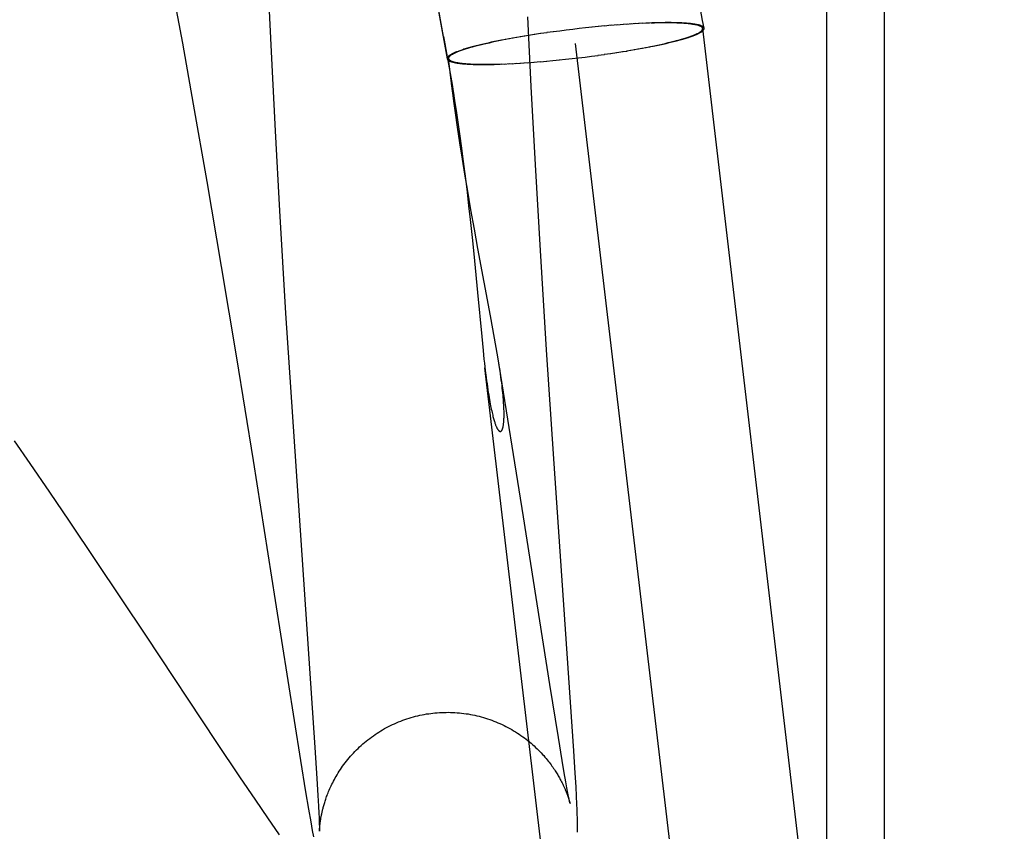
# Model space of a CAD drawing. Header units: inches. Extents: x 0 to 283, y 0 to 183.
# Tile 94 of 114: x 147.865 to 148.014, y 93.252 to 93.375. Entities that reach past the tile are written whole.
import ezdxf

# ---------------------------------------------------------------- set-up
doc = ezdxf.new("R2010")
doc.units = ezdxf.units.IN
doc.header["$LTSCALE"] = 15.583333
doc.header["$MEASUREMENT"] = 0
doc.linetypes.add('HIDDEN', pattern=[0.2, 0.1, -0.1])
doc.layers.add('DEFAULT_2', color=8, linetype='HIDDEN')

msp = doc.modelspace()

# ---------------------------------------------------------------- linework, layer by layer
at = {"layer": 'DEFAULT_2', "color": 8, "linetype": 'HIDDEN'}
for p, q in [((147.98674, 92.12706), (147.98674, 93.83079)), ((147.99546, 92.12706), (147.99546, 93.83079)), ((147.92896, 93.37215), (147.92725, 93.38157)), ((147.88812, 93.37903), (147.88958, 93.37114)), ((147.90255, 93.37842), (147.903, 93.36884)), ((147.92827, 93.37566), (147.92951, 93.36881)), ((147.94219, 93.36462), (147.94167, 93.37514)), ((147.95136, 93.37358), (147.95037, 93.37345)), ((147.95233, 93.37368), (147.95133, 93.37356)), ((147.95329, 93.37377), (147.95229, 93.37365)), ((147.95424, 93.37385), (147.95324, 93.37374)), ((147.95517, 93.37392), (147.95418, 93.37382)), ((147.95609, 93.37399), (147.95511, 93.37389)), ((147.9567, 93.37403), (147.95602, 93.37396)), ((147.95729, 93.37407), (147.95661, 93.374)), ((147.95788, 93.37411), (147.9572, 93.37404)), ((147.95845, 93.37414), (147.95778, 93.37407)), ((147.95901, 93.37416), (147.95835, 93.37411)), ((147.95956, 93.37419), (147.95891, 93.37413)), ((147.95999, 93.37418), (147.95945, 93.37416)), ((147.96037, 93.37422), (147.95984, 93.3742)), ((147.96076, 93.3742), (147.96025, 93.37419)), ((147.96089, 93.37423), (147.96037, 93.37422)), ((147.96126, 93.37421), (147.96076, 93.3742)), ((147.96139, 93.37425), (147.96089, 93.37423)), ((147.96175, 93.37422), (147.96126, 93.37421)), ((147.96189, 93.37425), (147.96139, 93.37425)), ((147.96222, 93.37422), (147.96175, 93.37422)), ((147.96236, 93.37426), (147.96189, 93.37425)), ((147.96268, 93.37423), (147.96222, 93.37422)), ((147.96283, 93.37426), (147.96236, 93.37426)), ((147.92896, 93.37215), (147.93024, 93.36491)), ((147.94061, 93.37211), (147.93994, 93.37202)), ((147.9412, 93.37221), (147.94053, 93.37212)), ((147.9418, 93.37231), (147.94112, 93.37222)), ((147.94271, 93.37245), (147.94173, 93.37232)), ((147.94364, 93.3726), (147.94265, 93.37247)), ((147.94458, 93.37273), (147.94358, 93.37261)), ((147.94553, 93.37286), (147.94453, 93.37275)), ((147.94649, 93.37299), (147.94549, 93.37288)), ((147.94746, 93.37312), (147.94649, 93.37299)), ((147.94843, 93.37323), (147.94746, 93.37312)), ((147.9494, 93.37335), (147.94843, 93.37323)), ((147.95037, 93.37345), (147.9494, 93.37335)), ((148.0304, 92.84449), (147.96804, 93.37336)), ((147.88958, 93.37114), (147.89123, 93.36195)), ((147.93431, 93.37086), (147.93389, 93.37076)), ((147.93446, 93.37087), (147.93405, 93.37076)), ((147.93475, 93.37097), (147.93431, 93.37086)), ((147.9349, 93.37097), (147.93446, 93.37087)), ((147.93521, 93.37108), (147.93475, 93.37097)), ((147.93535, 93.37108), (147.9349, 93.37097)), ((147.93568, 93.37118), (147.93521, 93.37108)), ((147.93582, 93.37118), (147.93535, 93.37108)), ((147.93616, 93.37129), (147.93568, 93.37118)), ((147.9363, 93.37129), (147.93582, 93.37118)), ((147.93666, 93.3714), (147.93616, 93.37129)), ((147.93679, 93.37139), (147.9363, 93.37129)), ((147.93718, 93.3715), (147.93666, 93.3714)), ((147.9373, 93.3715), (147.93679, 93.37139)), ((147.93771, 93.37161), (147.93718, 93.3715)), ((147.93782, 93.3716), (147.9373, 93.3715)), ((147.93836, 93.37171), (147.93771, 93.37161)), ((147.93891, 93.37181), (147.93825, 93.37171)), ((147.93947, 93.37191), (147.9388, 93.37182)), ((147.94003, 93.37201), (147.93937, 93.37192)), ((148.01124, 92.84223), (147.94888, 93.3711)), ((147.95939, 93.3705), (147.96004, 93.3706)), ((147.95993, 93.37061), (147.96057, 93.37071)), ((147.96019, 93.37066), (147.9607, 93.37076)), ((147.96057, 93.37071), (147.96109, 93.37081)), ((147.96096, 93.37082), (147.96145, 93.37092)), ((147.96109, 93.37081), (147.96159, 93.37092)), ((147.96145, 93.37092), (147.96193, 93.37103)), ((147.96159, 93.37092), (147.96207, 93.37103)), ((147.96193, 93.37103), (147.9624, 93.37113)), ((147.96207, 93.37103), (147.96254, 93.37113)), ((147.9624, 93.37113), (147.96285, 93.37124)), ((147.96254, 93.37113), (147.963, 93.37124)), ((147.96285, 93.37124), (147.96329, 93.37134)), ((147.963, 93.37124), (147.96344, 93.37134)), ((147.96329, 93.37134), (147.9637, 93.37145)), ((147.96344, 93.37134), (147.96386, 93.37145)), ((147.95031, 93.36907), (147.95129, 93.3692)), ((147.95129, 93.3692), (147.95226, 93.36932)), ((147.95222, 93.36934), (147.95322, 93.36946)), ((147.95317, 93.36948), (147.95417, 93.3696)), ((147.95411, 93.36961), (147.9551, 93.36974)), ((147.95504, 93.36975), (147.95603, 93.36989)), ((147.95595, 93.3699), (147.95663, 93.36998)), ((147.95655, 93.37), (147.95722, 93.37009)), ((147.95714, 93.3701), (147.95781, 93.37019)), ((147.95772, 93.3702), (147.95838, 93.37029)), ((147.95828, 93.3703), (147.95895, 93.37039)), ((147.95884, 93.3704), (147.9595, 93.3705)), ((147.903, 93.36884), (147.90355, 93.35796)), ((147.9302, 93.36474), (147.92971, 93.36884)), ((147.9347, 93.36795), (147.93515, 93.36795)), ((147.93507, 93.36798), (147.93553, 93.36798)), ((147.93515, 93.36795), (147.93562, 93.36795)), ((147.93553, 93.36798), (147.936, 93.36799)), ((147.93562, 93.36795), (147.93611, 93.36796)), ((147.936, 93.36799), (147.93649, 93.368)), ((147.93611, 93.36796), (147.93661, 93.36797)), ((147.93649, 93.368), (147.93699, 93.36801)), ((147.93661, 93.36797), (147.93712, 93.36798)), ((147.93699, 93.36801), (147.9375, 93.36802)), ((147.93712, 93.36798), (147.93777, 93.36803)), ((147.93765, 93.368), (147.9383, 93.36805)), ((147.93819, 93.36802), (147.93884, 93.36808)), ((147.93874, 93.36804), (147.9394, 93.3681)), ((147.9393, 93.36807), (147.93997, 93.36813)), ((147.93988, 93.3681), (147.94055, 93.36817)), ((147.94046, 93.36814), (147.94114, 93.36821)), ((147.94105, 93.36818), (147.94173, 93.36825)), ((147.94166, 93.36822), (147.94264, 93.36831)), ((147.94258, 93.36828), (147.94357, 93.36839)), ((147.94351, 93.36836), (147.94451, 93.36847)), ((147.94446, 93.36844), (147.94546, 93.36856)), ((147.94542, 93.36853), (147.94642, 93.36865)), ((147.94639, 93.36863), (147.94737, 93.36873)), ((147.94737, 93.36873), (147.94835, 93.36884)), ((147.94835, 93.36884), (147.94933, 93.36895)), ((147.94933, 93.36895), (147.95031, 93.36907)), ((147.93013, 93.36533), (147.93013, 93.36535)), ((147.93014, 93.36528), (147.93013, 93.3653)), ((147.93016, 93.36507), (147.93015, 93.36515)), ((147.93017, 93.36495), (147.93016, 93.36507)), ((147.93017, 93.3653), (147.93018, 93.36524)), ((147.93018, 93.36524), (147.9302, 93.36517)), ((147.9302, 93.36517), (147.93022, 93.36503)), ((147.93025, 93.36433), (147.9302, 93.36474)), ((147.93024, 93.36491), (147.93029, 93.36462)), ((147.93034, 93.36362), (147.93025, 93.36433)), ((147.93029, 93.36462), (147.93036, 93.36424)), ((147.93051, 93.36242), (147.93034, 93.36362)), ((147.93036, 93.36424), (147.93046, 93.3636)), ((147.93046, 93.3636), (147.93063, 93.36251)), ((147.94282, 93.35282), (147.94219, 93.36462)), ((147.89123, 93.36195), (147.89327, 93.3503)), ((147.93075, 93.36066), (147.93051, 93.36242)), ((147.93063, 93.36251), (147.93086, 93.361)), ((147.93107, 93.3585), (147.93075, 93.36066)), ((147.93086, 93.361), (147.93112, 93.35926)), ((147.93112, 93.35926), (147.93136, 93.35751)), ((147.90355, 93.35796), (147.90422, 93.34589)), ((147.93143, 93.35615), (147.93107, 93.3585)), ((147.93136, 93.35751), (147.93166, 93.35533)), ((147.93181, 93.35367), (147.93143, 93.35615)), ((147.93166, 93.35533), (147.93193, 93.3533)), ((147.93218, 93.35139), (147.93181, 93.35367)), ((147.93193, 93.3533), (147.93226, 93.35073)), ((147.94357, 93.33989), (147.94282, 93.35282)), ((147.93261, 93.34883), (147.93218, 93.35139)), ((147.89327, 93.3503), (147.89545, 93.33748)), ((147.93226, 93.35073), (147.9325, 93.34872)), ((147.9325, 93.34872), (147.93274, 93.34666)), ((147.93309, 93.34604), (147.93261, 93.34883)), ((147.90422, 93.34589), (147.90514, 93.33045)), ((147.93274, 93.34666), (147.93298, 93.34456)), ((147.93361, 93.34312), (147.93309, 93.34604)), ((147.93298, 93.34456), (147.93331, 93.34142)), ((147.93414, 93.34023), (147.93361, 93.34312)), ((147.93331, 93.34142), (147.93362, 93.33837)), ((147.93606, 93.33005), (147.93414, 93.34023)), ((147.9445, 93.32493), (147.94357, 93.33989)), ((147.93362, 93.33837), (147.93408, 93.33359)), ((147.89545, 93.33748), (147.89774, 93.32371)), ((147.93408, 93.33359), (147.93471, 93.32695)), ((147.90514, 93.33045), (147.90957, 93.26497)), ((147.93716, 93.32389), (147.93606, 93.33005)), ((147.93471, 93.32695), (147.93492, 93.32483)), ((147.93492, 93.32483), (147.93506, 93.32354)), ((147.94559, 93.30852), (147.9445, 93.32493)), ((147.89774, 93.32371), (147.90024, 93.30826)), ((147.94102, 93.29977), (147.93716, 93.32389)), ((147.98588, 92.89249), (147.93521, 93.32221)), ((147.93526, 93.3218), (147.93539, 93.32076)), ((147.86665, 93.30778), (147.86426, 93.31123)), ((147.90024, 93.30826), (147.90359, 93.28716)), ((147.94862, 93.26449), (147.94559, 93.30852)), ((147.86962, 93.30346), (147.86665, 93.30778)), ((147.87257, 93.29911), (147.86962, 93.30346)), ((147.94499, 93.27448), (147.94102, 93.29977)), ((147.87666, 93.29303), (147.87257, 93.29911)), ((147.88407, 93.2819), (147.87666, 93.29303)), ((147.90359, 93.28716), (147.9074, 93.26301)), ((147.89478, 93.26576), (147.88407, 93.2819)), ((147.94627, 93.26651), (147.94499, 93.27448)), ((147.89826, 93.26057), (147.89478, 93.26576)), ((147.94685, 93.26303), (147.94627, 93.26651)), ((147.90957, 93.26497), (147.90987, 93.2603)), ((147.94882, 93.26112), (147.94862, 93.26449)), ((147.9074, 93.26301), (147.90816, 93.25832)), ((147.94716, 93.26118), (147.94685, 93.26303)), ((147.9474, 93.25981), (147.94716, 93.26118)), ((147.94894, 93.25906), (147.94882, 93.26112)), ((147.90064, 93.25706), (147.89826, 93.26057)), ((147.90987, 93.2603), (147.91002, 93.25776)), ((147.94756, 93.25893), (147.9474, 93.25981)), ((147.90816, 93.25832), (147.90861, 93.25568)), ((147.94767, 93.25834), (147.94756, 93.25893)), ((147.94777, 93.25786), (147.94767, 93.25834)), ((147.94784, 93.25746), (147.94777, 93.25786)), ((147.94901, 93.25763), (147.94894, 93.25906)), ((147.90248, 93.25437), (147.90064, 93.25706)), ((147.91002, 93.25776), (147.91011, 93.25615)), ((147.94789, 93.25721), (147.94784, 93.25746)), ((147.94787, 93.25712), (147.94791, 93.25701)), ((147.94794, 93.257), (147.94789, 93.25721)), ((147.94791, 93.25701), (147.94794, 93.25691)), ((147.94797, 93.25683), (147.94794, 93.257)), ((147.94794, 93.25691), (147.94796, 93.25681)), ((147.94796, 93.25681), (147.94799, 93.25673)), ((147.948, 93.25671), (147.94797, 93.25683)), ((147.94801, 93.25664), (147.948, 93.25671)), ((147.94802, 93.25662), (147.94802, 93.2566)), ((147.94803, 93.2566), (147.94802, 93.25662)), ((147.94803, 93.25658), (147.94803, 93.25657)), ((147.94803, 93.25657), (147.94803, 93.25658)), ((147.94803, 93.25656), (147.94803, 93.25656)), ((147.94907, 93.25643), (147.94901, 93.25763)), ((147.9491, 93.25562), (147.94907, 93.25643)), ((147.90861, 93.25568), (147.90893, 93.25381)), ((147.91011, 93.25615), (147.91016, 93.25509)), ((147.91016, 93.25509), (147.91019, 93.2544)), ((147.94913, 93.25489), (147.9491, 93.25562)), ((147.94915, 93.25439), (147.94913, 93.25489)), ((147.90425, 93.25181), (147.90248, 93.25437)), ((147.90893, 93.25381), (147.90917, 93.25248)), ((147.91019, 93.2544), (147.91021, 93.25383)), ((147.91021, 93.25383), (147.91023, 93.25338)), ((147.91023, 93.25338), (147.91024, 93.2531)), ((147.94916, 93.25392), (147.94915, 93.25439)), ((147.94917, 93.25348), (147.94916, 93.25392)), ((147.94918, 93.25305), (147.94917, 93.25348)), ((147.90917, 93.25248), (147.90934, 93.25152)), ((147.91024, 93.2531), (147.91024, 93.25287)), ((147.91024, 93.25287), (147.91024, 93.25268)), ((147.91024, 93.25268), (147.91025, 93.25252)), ((147.91025, 93.25243), (147.91026, 93.2525)), ((147.91025, 93.25237), (147.91025, 93.25243)), ((147.91026, 93.25259), (147.91027, 93.25269)), ((147.91026, 93.2525), (147.91026, 93.25259)), ((147.91027, 93.25269), (147.91028, 93.2528)), ((147.94918, 93.25278), (147.94918, 93.25305)), ((147.94918, 93.25251), (147.94918, 93.25278)), ((147.94918, 93.25225), (147.94918, 93.25251))]:
    msp.add_line(p, q, dxfattribs=at)
for points in [[(147.96824, 93.3734), (147.96803, 93.37456), (147.96634, 93.38395)], [(147.96804, 93.37336), (147.96803, 93.37339), (147.96802, 93.37342), (147.96801, 93.37346), (147.96799, 93.37349), (147.96796, 93.37352), (147.96793, 93.37356), (147.96789, 93.37359), (147.96785, 93.37362), (147.9678, 93.37365), (147.96774, 93.37368), (147.96769, 93.37371), (147.96762, 93.37374), (147.96755, 93.37377), (147.96748, 93.37379), (147.9674, 93.37382), (147.96731, 93.37385), (147.96722, 93.37387), (147.96712, 93.3739), (147.96702, 93.37392), (147.96691, 93.37394), (147.9668, 93.37396), (147.96669, 93.37398), (147.96656, 93.374), (147.96644, 93.37402), (147.9663, 93.37404), (147.96617, 93.37406), (147.96603, 93.37408), (147.96588, 93.37409), (147.96573, 93.37411), (147.96557, 93.37412), (147.96541, 93.37413), (147.96524, 93.37415), (147.96507, 93.37416), (147.9649, 93.37417), (147.96472, 93.37418), (147.96453, 93.37419), (147.96434, 93.37419), (147.96415, 93.3742), (147.96395, 93.37421), (147.96375, 93.37421), (147.96354, 93.37422), (147.96333, 93.37422), (147.96312, 93.37422), (147.96268, 93.37423)], [(147.96824, 93.3734), (147.96824, 93.37341), (147.96823, 93.37345), (147.96821, 93.37348), (147.96819, 93.37352), (147.96816, 93.37355), (147.96813, 93.37358), (147.96809, 93.37362), (147.96805, 93.37365), (147.968, 93.37368), (147.96795, 93.37371), (147.96789, 93.37374), (147.96782, 93.37377), (147.96775, 93.3738), (147.96767, 93.37382), (147.96759, 93.37385), (147.96751, 93.37388), (147.96741, 93.3739), (147.96732, 93.37393), (147.96721, 93.37395), (147.96711, 93.37397), (147.96699, 93.37399), (147.96687, 93.37401), (147.96675, 93.37403), (147.96662, 93.37405), (147.96649, 93.37407), (147.96635, 93.37409), (147.96621, 93.37411), (147.96606, 93.37412), (147.96591, 93.37414), (147.96575, 93.37415), (147.96558, 93.37417), (147.96542, 93.37418), (147.96524, 93.37419), (147.96507, 93.3742), (147.96489, 93.37421), (147.9647, 93.37422), (147.96451, 93.37423), (147.96431, 93.37423), (147.96411, 93.37424), (147.96391, 93.37425), (147.9637, 93.37425), (147.96349, 93.37425), (147.96327, 93.37426), (147.96283, 93.37426)], [(147.9637, 93.37145), (147.96391, 93.3715), (147.96411, 93.37155), (147.9643, 93.3716), (147.96449, 93.37166), (147.96468, 93.37171), (147.96486, 93.37176), (147.96503, 93.37181), (147.9652, 93.37186), (147.96537, 93.37191), (147.96553, 93.37196), (147.96569, 93.37201), (147.96584, 93.37206), (147.96599, 93.37211), (147.96614, 93.37216), (147.96627, 93.37221), (147.96641, 93.37226), (147.96653, 93.37231), (147.96666, 93.37236), (147.96678, 93.37241), (147.96689, 93.37246), (147.967, 93.3725), (147.9671, 93.37255), (147.9672, 93.3726), (147.96729, 93.37264), (147.96738, 93.37269), (147.96746, 93.37273), (147.96753, 93.37278), (147.96761, 93.37282), (147.96767, 93.37287), (147.96773, 93.37291), (147.96779, 93.37295), (147.96784, 93.373), (147.96788, 93.37304), (147.96792, 93.37308), (147.96795, 93.37312), (147.96798, 93.37316), (147.968, 93.3732), (147.96802, 93.37324), (147.96803, 93.37327), (147.96804, 93.37331), (147.96804, 93.37335), (147.96804, 93.37336)], [(147.96386, 93.37145), (147.96407, 93.3715), (147.96427, 93.37156), (147.96446, 93.37161), (147.96466, 93.37166), (147.96484, 93.37171), (147.96503, 93.37177), (147.9652, 93.37182), (147.96538, 93.37187), (147.96555, 93.37192), (147.96571, 93.37197), (147.96587, 93.37202), (147.96602, 93.37208), (147.96617, 93.37213), (147.96632, 93.37218), (147.96646, 93.37223), (147.96659, 93.37228), (147.96672, 93.37232), (147.96685, 93.37237), (147.96697, 93.37242), (147.96708, 93.37247), (147.96719, 93.37252), (147.96729, 93.37257), (147.96739, 93.37261), (147.96749, 93.37266), (147.96757, 93.37271), (147.96766, 93.37275), (147.96773, 93.3728), (147.9678, 93.37284), (147.96787, 93.37289), (147.96793, 93.37293), (147.96799, 93.37297), (147.96804, 93.37302), (147.96808, 93.37306), (147.96812, 93.3731), (147.96816, 93.37314), (147.96818, 93.37318), (147.96821, 93.37322), (147.96822, 93.37326), (147.96824, 93.3733), (147.96824, 93.37334), (147.96824, 93.37337), (147.96824, 93.3734)], [(147.93389, 93.37076), (147.93368, 93.3707), (147.93348, 93.37065), (147.93329, 93.3706), (147.93309, 93.37055), (147.93291, 93.37049), (147.93272, 93.37044), (147.93255, 93.37039), (147.93237, 93.37034), (147.9322, 93.37029), (147.93204, 93.37024), (147.93188, 93.37018), (147.93173, 93.37013), (147.93158, 93.37008), (147.93143, 93.37003), (147.93129, 93.36998), (147.93116, 93.36993), (147.93103, 93.36988), (147.9309, 93.36983), (147.93078, 93.36979), (147.93067, 93.36974), (147.93056, 93.36969), (147.93046, 93.36964), (147.93036, 93.3696), (147.93027, 93.36955), (147.93018, 93.3695), (147.93009, 93.36946), (147.93002, 93.36941), (147.92995, 93.36937), (147.92988, 93.36932), (147.92982, 93.36928), (147.92976, 93.36924), (147.92971, 93.36919), (147.92967, 93.36915), (147.92963, 93.36911), (147.92959, 93.36907), (147.92957, 93.36903), (147.92954, 93.36899), (147.92953, 93.36895), (147.92951, 93.36891), (147.92951, 93.36887), (147.92951, 93.36884), (147.92951, 93.36881)], [(147.93405, 93.37076), (147.93384, 93.37071), (147.93364, 93.37066), (147.93345, 93.3706), (147.93326, 93.37055), (147.93307, 93.3705), (147.93289, 93.37045), (147.93272, 93.3704), (147.93255, 93.37035), (147.93238, 93.3703), (147.93222, 93.37024), (147.93206, 93.37019), (147.93191, 93.37014), (147.93176, 93.37009), (147.93161, 93.37004), (147.93148, 93.36999), (147.93134, 93.36995), (147.93122, 93.3699), (147.93109, 93.36985), (147.93097, 93.3698), (147.93086, 93.36975), (147.93075, 93.36971), (147.93065, 93.36966), (147.93055, 93.36961), (147.93046, 93.36957), (147.93037, 93.36952), (147.93029, 93.36947), (147.93022, 93.36943), (147.93014, 93.36939), (147.93008, 93.36934), (147.93002, 93.3693), (147.92996, 93.36926), (147.92991, 93.36921), (147.92987, 93.36917), (147.92983, 93.36913), (147.9298, 93.36909), (147.92977, 93.36905), (147.92975, 93.36901), (147.92973, 93.36897), (147.92972, 93.36893), (147.92971, 93.3689), (147.92971, 93.36886), (147.92971, 93.36884)], [(147.92951, 93.36881), (147.92951, 93.3688), (147.92952, 93.36876), (147.92954, 93.36873), (147.92956, 93.36869), (147.92959, 93.36866), (147.92962, 93.36863), (147.92966, 93.36859), (147.9297, 93.36856), (147.92975, 93.36853), (147.9298, 93.3685), (147.92986, 93.36847), (147.92993, 93.36844), (147.93, 93.36841), (147.93008, 93.36839), (147.93016, 93.36836), (147.93024, 93.36833), (147.93034, 93.36831), (147.93043, 93.36828), (147.93054, 93.36826), (147.93064, 93.36824), (147.93076, 93.36822), (147.93088, 93.36819), (147.931, 93.36817), (147.93113, 93.36815), (147.93126, 93.36814), (147.9314, 93.36812), (147.93154, 93.3681), (147.93169, 93.36809), (147.93184, 93.36807), (147.932, 93.36806), (147.93217, 93.36804), (147.93233, 93.36803), (147.93251, 93.36802), (147.93268, 93.36801), (147.93287, 93.368), (147.93305, 93.36799), (147.93324, 93.36798), (147.93344, 93.36797), (147.93364, 93.36797), (147.93384, 93.36796), (147.93405, 93.36796), (147.93426, 93.36796), (147.9347, 93.36795)], [(147.92971, 93.36884), (147.92972, 93.36882), (147.92973, 93.36879), (147.92974, 93.36875), (147.92976, 93.36872), (147.92979, 93.36868), (147.92982, 93.36865), (147.92986, 93.36862), (147.9299, 93.36859), (147.92995, 93.36856), (147.93001, 93.36853), (147.93006, 93.3685), (147.93013, 93.36847), (147.9302, 93.36844), (147.93027, 93.36841), (147.93035, 93.36839), (147.93044, 93.36836), (147.93053, 93.36834), (147.93063, 93.36831), (147.93073, 93.36829), (147.93084, 93.36827), (147.93095, 93.36825), (147.93106, 93.36823), (147.93119, 93.36821), (147.93131, 93.36819), (147.93145, 93.36817), (147.93158, 93.36815), (147.93173, 93.36813), (147.93187, 93.36812), (147.93202, 93.3681), (147.93218, 93.36809), (147.93234, 93.36808), (147.93251, 93.36806), (147.93268, 93.36805), (147.93285, 93.36804), (147.93303, 93.36803), (147.93322, 93.36802), (147.93341, 93.36801), (147.9336, 93.36801), (147.9338, 93.368), (147.934, 93.368), (147.93421, 93.36799), (147.93442, 93.36799), (147.93463, 93.36799), (147.93507, 93.36798)], [(147.93013, 93.36537), (147.93013, 93.36538), (147.93012, 93.3654), (147.93012, 93.36541), (147.93012, 93.36543), (147.93012, 93.36544), (147.93012, 93.36545), (147.93012, 93.36546), (147.93012, 93.36547), (147.93012, 93.36547), (147.93012, 93.36548), (147.93012, 93.36548), (147.93012, 93.36549), (147.93012, 93.36549), (147.93013, 93.36549), (147.93013, 93.36548), (147.93013, 93.36548), (147.93013, 93.36547), (147.93014, 93.36546), (147.93014, 93.36546), (147.93014, 93.36545), (147.93014, 93.36543), (147.93015, 93.36542), (147.93015, 93.36541), (147.93015, 93.36539), (147.93016, 93.36537), (147.93016, 93.36535), (147.93017, 93.36533)], [(147.93015, 93.36515), (147.93014, 93.36522), (147.93014, 93.36525)], [(147.93506, 93.32354), (147.93513, 93.32294), (147.93526, 93.3218)], [(147.93539, 93.32076), (147.93546, 93.32026), (147.93552, 93.31979), (147.93558, 93.31935), (147.93565, 93.31892), (147.93571, 93.31852), (147.93577, 93.31814), (147.93583, 93.31777), (147.93589, 93.31743), (147.93594, 93.3171), (147.936, 93.31679), (147.93606, 93.3165), (147.93611, 93.31623), (147.93616, 93.31597), (147.93622, 93.31573), (147.93627, 93.31551), (147.93632, 93.3153), (147.93637, 93.3151), (147.93641, 93.31491), (147.93646, 93.31474), (147.9365, 93.31457), (147.93655, 93.31442), (147.93659, 93.31427), (147.93663, 93.31414), (147.93667, 93.31401), (147.93671, 93.31389), (147.93675, 93.31379), (147.93679, 93.31368), (147.93682, 93.31359), (147.93686, 93.3135), (147.93689, 93.31342), (147.93693, 93.31335), (147.93696, 93.31328), (147.93699, 93.31321), (147.93702, 93.31315), (147.93705, 93.3131), (147.93708, 93.31304), (147.9371, 93.313), (147.93713, 93.31295), (147.93716, 93.31291), (147.93718, 93.31288), (147.93721, 93.31284), (147.93723, 93.31281), (147.93725, 93.31279), (147.93728, 93.31276), (147.9373, 93.31274), (147.93732, 93.31272), (147.93734, 93.3127), (147.93736, 93.31269), (147.93738, 93.31267), (147.9374, 93.31266), (147.93742, 93.31265), (147.93744, 93.31264), (147.93746, 93.31264), (147.93748, 93.31263), (147.9375, 93.31263), (147.93751, 93.31263), (147.93753, 93.31263), (147.93755, 93.31263), (147.93757, 93.31264), (147.93758, 93.31264), (147.9376, 93.31265), (147.93762, 93.31266), (147.93763, 93.31267), (147.93765, 93.31268), (147.93766, 93.31269), (147.93768, 93.3127), (147.93769, 93.31272), (147.93771, 93.31274), (147.93772, 93.31276), (147.93774, 93.31278), (147.93775, 93.3128), (147.93777, 93.31283), (147.93778, 93.31285), (147.9378, 93.31288), (147.93781, 93.31291), (147.93782, 93.31295), (147.93784, 93.31298), (147.93785, 93.31302), (147.93787, 93.31306), (147.93788, 93.3131), (147.93789, 93.31315), (147.93791, 93.3132), (147.93792, 93.31325), (147.93793, 93.3133), (147.93794, 93.31336), (147.93796, 93.31343), (147.93797, 93.31349), (147.93798, 93.31357), (147.93799, 93.31364), (147.938, 93.31372), (147.93801, 93.31381), (147.93802, 93.3139), (147.93803, 93.31399), (147.93804, 93.31409), (147.93805, 93.3142), (147.93806, 93.31432), (147.93807, 93.31444), (147.93807, 93.31457), (147.93808, 93.31471), (147.93808, 93.31486), (147.93808, 93.31502), (147.93808, 93.31518), (147.93808, 93.31535), (147.93808, 93.31554), (147.93808, 93.31573), (147.93807, 93.31594), (147.93806, 93.31616), (147.93805, 93.31639), (147.93804, 93.31664), (147.93802, 93.3169), (147.93801, 93.31717), (147.93798, 93.31746), (147.93796, 93.31777), (147.93793, 93.31809), (147.9379, 93.31843), (147.93786, 93.31879), (147.93782, 93.31916), (147.93778, 93.31955), (147.93773, 93.31996), (147.93767, 93.32039), (147.93762, 93.32084), (147.93755, 93.32131), (147.93748, 93.3218), (147.9374, 93.32231), (147.93732, 93.32285), (147.93724, 93.3234)], [(147.91028, 93.2528), (147.91029, 93.25292), (147.91029, 93.25299), (147.9103, 93.25306), (147.9103, 93.25313), (147.91031, 93.2532), (147.91032, 93.25327), (147.91033, 93.25335), (147.91034, 93.25343), (147.91035, 93.25351), (147.91036, 93.2536), (147.91037, 93.25368), (147.91038, 93.25377), (147.91039, 93.25386), (147.91041, 93.25395), (147.91042, 93.25404), (147.91044, 93.25414), (147.91045, 93.25423), (147.91047, 93.25433), (147.91048, 93.25443), (147.9105, 93.25453), (147.91052, 93.25464), (147.91054, 93.25475), (147.91057, 93.25486), (147.91059, 93.25497), (147.91061, 93.25508), (147.91064, 93.2552), (147.91067, 93.25532), (147.91069, 93.25544), (147.91072, 93.25557), (147.91076, 93.2557), (147.91079, 93.25583), (147.91083, 93.25597), (147.91086, 93.25611), (147.91091, 93.25626), (147.91095, 93.2564), (147.91099, 93.25656), (147.91104, 93.25672), (147.91109, 93.25688), (147.91115, 93.25704), (147.91121, 93.25722), (147.91127, 93.2574), (147.91133, 93.25758), (147.91141, 93.25777), (147.91148, 93.25796), (147.91156, 93.25816), (147.91164, 93.25837), (147.91173, 93.25858), (147.91182, 93.25879), (147.91192, 93.25901), (147.91202, 93.25923), (147.91213, 93.25945), (147.91225, 93.25968), (147.91237, 93.25991), (147.9125, 93.26015), (147.91263, 93.2604), (147.91277, 93.26064), (147.91292, 93.26089), (147.91307, 93.26115), (147.91323, 93.2614), (147.9134, 93.26166), (147.91357, 93.26191), (147.91375, 93.26216), (147.91394, 93.26242), (147.91413, 93.26267), (147.91432, 93.26292), (147.91452, 93.26317), (147.91473, 93.26342), (147.91494, 93.26367), (147.91516, 93.26391), (147.91538, 93.26415), (147.9156, 93.26439), (147.91583, 93.26462), (147.91607, 93.26485), (147.91631, 93.26508), (147.91655, 93.26531), (147.9168, 93.26553), (147.91706, 93.26574), (147.91731, 93.26595), (147.91757, 93.26616), (147.91784, 93.26637), (147.9181, 93.26656), (147.91838, 93.26676), (147.91865, 93.26695), (147.91893, 93.26714), (147.91921, 93.26732), (147.9195, 93.26749), (147.91978, 93.26766), (147.92008, 93.26783), (147.92037, 93.26799), (147.92067, 93.26815), (147.92097, 93.2683), (147.92127, 93.26844), (147.92157, 93.26858), (147.92188, 93.26872), (147.92219, 93.26885), (147.9225, 93.26897), (147.92282, 93.26909), (147.92313, 93.26921), (147.92345, 93.26931), (147.92377, 93.26942), (147.92409, 93.26951), (147.92441, 93.26961), (147.92474, 93.26969), (147.92507, 93.26977), (147.92539, 93.26985), (147.92572, 93.26992), (147.92605, 93.26998), (147.92638, 93.27004), (147.92672, 93.27009), (147.92705, 93.27014), (147.92736, 93.27017)], [(147.92736, 93.27017), (147.92766, 93.2702), (147.928, 93.27023), (147.92833, 93.27026), (147.92867, 93.27028), (147.929, 93.27029), (147.92934, 93.27029), (147.92967, 93.2703), (147.93001, 93.27029), (147.93034, 93.27028), (147.93068, 93.27026), (147.93101, 93.27024), (147.93135, 93.27021), (147.93168, 93.27018), (147.93202, 93.27014), (147.93235, 93.27009), (147.93268, 93.27004), (147.93301, 93.26998), (147.93334, 93.26992), (147.93367, 93.26985), (147.93399, 93.26978), (147.93432, 93.2697), (147.93464, 93.26961), (147.93497, 93.26952), (147.93529, 93.26942), (147.93561, 93.26932), (147.93592, 93.26921), (147.93624, 93.2691), (147.93655, 93.26898), (147.93686, 93.26886), (147.93717, 93.26873), (147.93747, 93.2686), (147.93778, 93.26846), (147.93808, 93.26831), (147.93837, 93.26817), (147.93867, 93.26801), (147.93896, 93.26785), (147.93925, 93.26769), (147.93953, 93.26752), (147.93981, 93.26735), (147.94009, 93.26717), (147.94036, 93.26699), (147.94063, 93.26681), (147.9409, 93.26662), (147.94116, 93.26643), (147.94142, 93.26623), (147.94167, 93.26603), (147.94191, 93.26583), (147.94216, 93.26563), (147.94239, 93.26542), (147.94262, 93.26522), (147.94285, 93.26501), (147.94307, 93.2648), (147.94328, 93.26459), (147.94348, 93.26438), (147.94368, 93.26417), (147.94387, 93.26396), (147.94406, 93.26376), (147.94424, 93.26355), (147.94441, 93.26335), (147.94457, 93.26315), (147.94473, 93.26295), (147.94489, 93.26276), (147.94503, 93.26257), (147.94517, 93.26238), (147.94531, 93.26219), (147.94543, 93.26201), (147.94556, 93.26183), (147.94567, 93.26166), (147.94578, 93.26149), (147.94589, 93.26133), (147.94599, 93.26117), (147.94608, 93.26101), (147.94618, 93.26086), (147.94626, 93.26072), (147.94634, 93.26057), (147.94642, 93.26043), (147.9465, 93.2603), (147.94657, 93.26017), (147.94664, 93.26004), (147.94671, 93.25991), (147.94677, 93.25979), (147.94683, 93.25967), (147.94689, 93.25955), (147.94694, 93.25944), (147.947, 93.25933), (147.94705, 93.25922), (147.9471, 93.25911), (147.94714, 93.25901), (147.94719, 93.25891), (147.94723, 93.25881), (147.94728, 93.25871), (147.94732, 93.25861), (147.94736, 93.25852), (147.9474, 93.25843), (147.94743, 93.25834), (147.94747, 93.25825), (147.9475, 93.25816), (147.94754, 93.25808), (147.94757, 93.25799), (147.9476, 93.25791), (147.94763, 93.25783), (147.94766, 93.25775), (147.94769, 93.25767), (147.94771, 93.2576), (147.94774, 93.25752), (147.94776, 93.25745), (147.94779, 93.25738), (147.94781, 93.25731), (147.94783, 93.25725), (147.94785, 93.25718), (147.94787, 93.25712)], [(147.94799, 93.25673), (147.94801, 93.25667), (147.94801, 93.25664)], [(147.91025, 93.25252), (147.91025, 93.25241), (147.91025, 93.25238)]]:
    msp.add_lwpolyline(points, dxfattribs=at)

doc.saveas('drawing.dxf')
